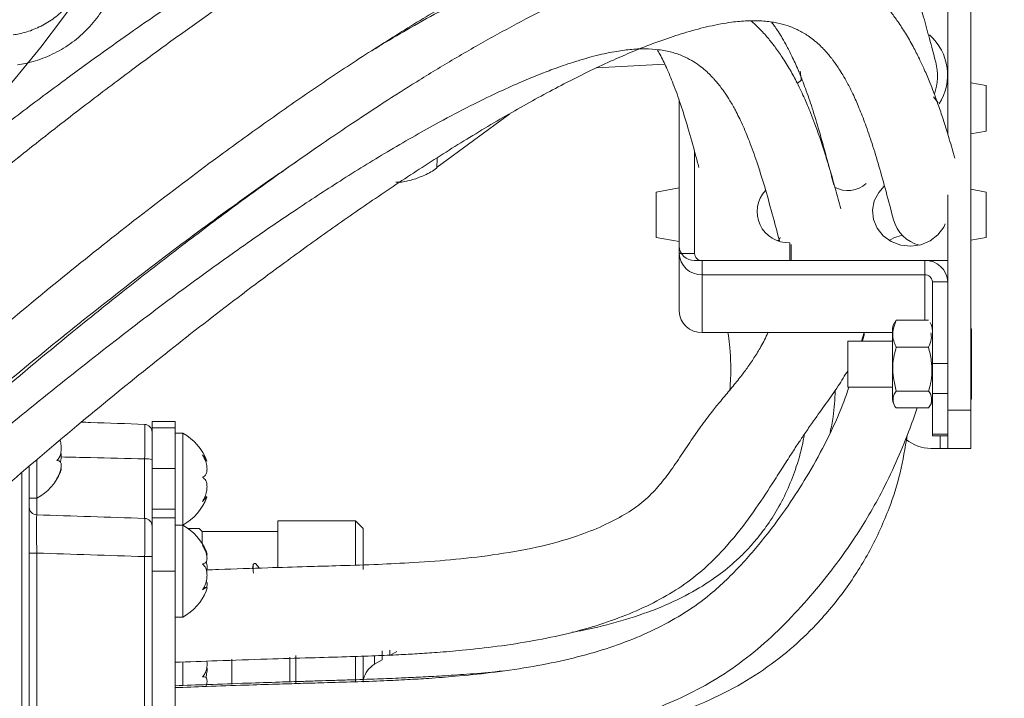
# Model space of a CAD drawing. Header units: millimetres. Extents: x 0 to 8410, y 0 to 5940.
# Tile 231 of 256: x 5464 to 5592, y 3603 to 3691. Entities that reach past the tile are written whole.
import ezdxf

# ---------------------------------------------------------------- set-up
doc = ezdxf.new("R2010")
doc.units = ezdxf.units.MM
doc.header["$LTSCALE"] = 10
doc.styles.add('SLDTEXTSTYLE0', font='TXT', dxfattribs={"width": 0.605})
doc.dimstyles.new('SLDDIMSTYLE0', dxfattribs={"dimtxt": 50, "dimasz": 50, "dimexe": 0, "dimexo": 0.0625, "dimgap": 12.5, "dimtad": 1, "dimtoh": 1, "dimdec": 1, "dimrnd": 1e-09, "dimzin": 12, "dimdsep": 46, "dimtxsty": 'SLDTEXTSTYLE0', "dimsah": 1, "dimcen": 0.09, "dimadec": 0, "dimazin": 0, "dimtfac": 1, "dimtofl": 0, "dimtmove": 0, "dimatfit": 3, "dimfxl": 0, "dimfrac": 2, "dimtolj": 1, "dimtzin": 12, "dimarcsym": 0})

# ---------------------------------------------------------------- blocks, each defined once
blk = doc.blocks.new('*D6')
at = {"color": 7, "linetype": 'Continuous', "lineweight": 0}
for p, q in [((5314.72, 3632.57), (5314.72, 4122.01)), ((6274.72, 3807.57), (6274.72, 4122.01)), ((6274.72, 4107.01), (5314.72, 4107.01))]:
    blk.add_line(p, q, dxfattribs=at)
for points in [[(5314.72, 4107.01), (5364.72, 4099.51), (5364.72, 4114.51)], [(6274.72, 4107.01), (6224.72, 4114.51), (6224.72, 4099.51)]]:
    blk.add_solid(points, dxfattribs=at)
at = {"color": 7, "linetype": 'Continuous', "lineweight": 0, "insert": (5737.44, 4171.46), "char_height": 50, "attachment_point": 1, "style": 'SLDTEXTSTYLE0'}
blk.add_mtext('960', dxfattribs=at)

msp = doc.modelspace()

# ---------------------------------------------------------------- linework, layer by layer
at = {"color": 7, "linetype": 'Continuous', "lineweight": 0}
for p, q in [((5584.724686, 3722.074759), (5584.724686, 3676.094177)), ((5587.724686, 3722.074759), (5587.724686, 3640.074759)), ((5538.956447, 3684.676148), (5547.852504, 3685.14237)), ((5589.724686, 3682.386627), (5587.724686, 3682.739281)), ((5589.724686, 3682.386627), (5589.724686, 3676.444589)), ((5583.493395, 3680.121879), (5582.879222, 3680.899216)), ((5583.322445, 3680.360697), (5582.879222, 3680.899216)), ((5549.724686, 3680.444858), (5549.724686, 3661.423373)), ((5549.724686, 3660.497238), (5549.724686, 3680.444858)), ((5518.169756, 3671.742105), (5527.653588, 3678.703274)), ((5587.724686, 3676.091935), (5589.724686, 3676.444589)), ((5551.724686, 3660.497238), (5551.724686, 3673.819587)), ((5518.142531, 3671.779032), (5518.138712, 3671.693028)), ((5549.724686, 3669.023588), (5546.724686, 3668.494607)), ((5546.724686, 3662.552569), (5546.724686, 3668.494607)), ((5584.724686, 3668.125407), (5584.724686, 3640.074759)), ((5589.724686, 3668.494607), (5587.724686, 3668.847261)), ((5589.724686, 3668.494607), (5589.724686, 3662.772024)), ((5589.724686, 3662.772024), (5589.724686, 3662.552569)), ((5546.724686, 3662.552569), (5549.724686, 3662.023588)), ((5562.761398, 3662.256927), (5562.570832, 3662.189503)), ((5564.135938, 3659.571103), (5564.135938, 3661.887493)), ((5564.335938, 3659.571103), (5564.335938, 3661.668234)), ((5587.724686, 3662.199915), (5589.724686, 3662.552569)), ((5549.724686, 3652.953378), (5549.724686, 3660.497238)), ((5551.724686, 3659.571103), (5564.135938, 3659.571103)), ((5581.724686, 3659.571103), (5552.724686, 3659.571103)), ((5564.335938, 3659.571103), (5584.724686, 3659.571103)), ((5581.724686, 3657.718834), (5552.724686, 3657.718834)), ((5582.724686, 3646.14215), (5582.724686, 3656.792699)), ((5578.019975, 3651.794295), (5577.82423, 3651.473553)), ((5578.019975, 3651.794295), (5582.229398, 3651.794295)), ((5577.524686, 3650.174974), (5552.724686, 3650.174974)), ((5573.48862, 3649.074759), (5573.852061, 3650.174974)), ((5577.524686, 3650.404886), (5577.524686, 3642.064478)), ((5587.824686, 3650.654288), (5587.724686, 3650.603336)), ((5587.824686, 3646.074759), (5587.824686, 3650.654288)), ((5577.524686, 3649.074759), (5571.724686, 3649.074759)), ((5571.724686, 3646.074759), (5571.724686, 3649.074759)), ((5578.019975, 3648.252484), (5582.229398, 3648.252484)), ((5571.724686, 3643.074759), (5571.724686, 3646.074759)), ((5582.724686, 3642.232167), (5582.724686, 3646.14215)), ((5587.824686, 3641.49523), (5587.824686, 3646.074759)), ((5571.724686, 3643.074759), (5577.524686, 3643.074759)), ((5578.019975, 3642.532948), (5582.229398, 3642.532948)), ((5582.724686, 3636.951466), (5582.724686, 3642.232167)), ((5577.524686, 3642.064478), (5577.524686, 3641.744632)), ((5587.724686, 3641.546183), (5587.824686, 3641.49523)), ((5578.019975, 3640.355224), (5582.229398, 3640.355224)), ((5584.724686, 3635.074759), (5584.724686, 3640.074759)), ((5587.724686, 3640.074759), (5587.724686, 3635.074759)), ((5484.024686, 3638.574759), (5481.024686, 3638.574759)), ((5481.024686, 3638.574759), (5481.024686, 3637.747481)), ((5484.024686, 3638.574759), (5484.024686, 3637.747481)), ((5481.024686, 3632.466909), (5481.024686, 3637.747481)), ((5484.024686, 3637.747481), (5484.024686, 3632.466909)), ((5485.024686, 3637.074759), (5484.024686, 3637.074759)), ((5485.024686, 3625.074759), (5485.024686, 3637.074759)), ((5582.724686, 3636.72987), (5582.724686, 3636.951466)), ((5582.724686, 3636.72987), (5584.724686, 3636.72987)), ((5583.724686, 3635.074759), (5582.544538, 3635.074759)), ((5584.724686, 3635.074759), (5583.724686, 3635.074759)), ((5587.724686, 3635.074759), (5584.724686, 3635.074759)), ((5466.024686, 3628.574759), (5466.024686, 3633.57122)), ((5465.024686, 3632.739956), (5465.024686, 3579.694294)), ((5481.024686, 3627.152492), (5481.024686, 3632.466909)), ((5484.024686, 3627.152492), (5484.024686, 3632.466909)), ((5465.024686, 3628.574759), (5466.024686, 3628.574759)), ((5488.167946, 3628.770362), (5487.901444, 3628.770362)), ((5481.024686, 3626.033134), (5481.024686, 3627.152492)), ((5484.024686, 3626.033134), (5484.024686, 3627.152492)), ((5481.024686, 3619.074759), (5481.024686, 3626.033134)), ((5484.024686, 3619.074759), (5484.024686, 3626.033134)), ((5507.524686, 3625.624759), (5497.424686, 3625.624759)), ((5497.424686, 3619.606911), (5497.424686, 3625.624493)), ((5508.524686, 3624.624759), (5507.524686, 3625.624759)), ((5507.524686, 3619.895785), (5507.524686, 3625.624493)), ((5485.024686, 3625.074759), (5484.024686, 3625.074759)), ((5485.024686, 3617.625438), (5485.024686, 3625.074759)), ((5485.717714, 3624.634759), (5485.917186, 3624.634759)), ((5485.917186, 3624.485577), (5485.917186, 3624.634759)), ((5487.544686, 3624.234759), (5487.144686, 3624.634759)), ((5497.424686, 3624.234759), (5487.544686, 3624.234759)), ((5487.544686, 3622.692435), (5487.544686, 3624.234759)), ((5508.524686, 3624.624512), (5508.524686, 3619.314569)), ((5481.024686, 3594.074759), (5481.024686, 3619.074759)), ((5484.024686, 3594.074759), (5484.024686, 3619.074759)), ((5494.216346, 3619.929687), (5494.128846, 3619.435402)), ((5485.024686, 3613.074759), (5485.024686, 3617.625438)), ((5488.095071, 3616.945399), (5487.79268, 3616.945399)), ((5484.024686, 3613.074759), (5485.024686, 3613.074759)), ((5512.024686, 3608.770093), (5512.024686, 3608.095551)), ((5491.434539, 3604.476878), (5491.434539, 3607.612735)), ((5498.9971, 3604.752141), (5498.9971, 3607.855756)), ((5499.745869, 3608.096188), (5499.745869, 3604.538298)), ((5507.524686, 3604.597007), (5507.524686, 3607.951207)), ((5508.524686, 3607.955601), (5508.524686, 3604.600422)), ((5510.024686, 3606.940785), (5511.024686, 3607.518135)), ((5511.024686, 3607.518135), (5511.024686, 3608.712244)), ((5512.024686, 3608.095485), (5512.924686, 3608.6151)), ((5485.024686, 3604.145998), (5485.024686, 3607.243813))]:
    msp.add_line(p, q, dxfattribs=at)
at = {"color": 8, "linetype": 'Continuous', "lineweight": 0}
for p, q in [((5549.724686, 3660.497238), (5551.724686, 3660.497238)), ((5552.724686, 3659.571103), (5552.724686, 3657.718834)), ((5581.724686, 3657.718834), (5581.724686, 3659.571103)), ((5552.724686, 3650.174974), (5552.724686, 3657.718834)), ((5581.724686, 3651.794295), (5581.724686, 3657.718834)), ((5584.724686, 3656.792699), (5582.724686, 3656.792699)), ((5582.724686, 3646.14215), (5584.724686, 3646.14215)), ((5584.724686, 3642.232167), (5582.724686, 3642.232167)), ((5584.724686, 3640.074759), (5587.724686, 3640.074759)), ((5481.024686, 3637.747481), (5484.024686, 3637.747481)), ((5582.724686, 3636.951466), (5584.724686, 3636.951466)), ((5583.724686, 3636.72987), (5583.724686, 3635.074759)), ((5480.059586, 3625.953246), (5480.059586, 3633.710599)), ((5464.059586, 3576.677694), (5464.059586, 3631.918284)), ((5484.024686, 3632.466909), (5481.024686, 3632.466909)), ((5465.989787, 3628.574759), (5465.989787, 3626.419275)), ((5484.024686, 3627.152492), (5481.024686, 3627.152492)), ((5484.024686, 3626.033134), (5481.024686, 3626.033134)), ((5465.989787, 3621.433266), (5465.024686, 3621.433266)), ((5465.989787, 3621.433266), (5465.989787, 3591.716253)), ((5480.059586, 3592.168313), (5480.059586, 3620.981206)), ((5481.024686, 3620.981206), (5480.059586, 3620.981206)), ((5484.024686, 3619.074759), (5481.024686, 3619.074759)), ((5494.125945, 3619.399297), (5494.214265, 3619.904048)), ((5510.024686, 3608.011641), (5510.024686, 3606.940785))]:
    msp.add_line(p, q, dxfattribs=at)
at = {"color": 7, "linetype": 'Continuous', "lineweight": 0, "flags": 128}
for points in [[(5565.488263, 3684.248397), (5565.631476, 3683.292645), (5565.63582, 3683.056405)], [(5565.11007, 3682.657079), (5565.487396, 3682.932164), (5565.746004, 3683.155411)], [(5576.445987, 3669.248153), (5575.72916, 3668.452831), (5575.157895, 3667.344775), (5574.92829, 3666.135442), (5575.057154, 3664.91337), (5575.535053, 3663.768028), (5576.327, 3662.783267), (5577.375015, 3662.031182), (5578.602373, 3661.566833), (5579.919217, 3661.424217), (5581.22914, 3661.613774), (5582.436243, 3662.121627), (5583.452151, 3662.910595), (5584.202489, 3663.922918), (5584.400142, 3664.337339)], [(5578.808756, 3662.857023), (5577.707425, 3662.510125), (5577.100246, 3662.189503)], [(5562.720483, 3662.135768), (5562.769483, 3662.27974), (5562.879926, 3662.562354)]]:
    msp.add_lwpolyline(points, dxfattribs=at)
at = {"color": 7, "linetype": 'Continuous', "lineweight": 0}
msp.add_circle((5313.365523, 3807.574759), 194.659913, dxfattribs=at)
for centre, radius, start, end in [((5577.742401, 3683.749048), 6.96504, 327.15360432, 48.48176268), ((5576.041219, 3683.600979), 7.351308, 341.28991182, 14.43258996), ((5571.70455, 3672.274116), 3.592841, 241.41629626, 311.84507128), ((5563.937924, 3665.9343), 4.051649, 137.21773482, 272.8012936), ((5582.187822, 3666.105481), 4.68494, 195.08531751, 255.7705858), ((5551.653549, 3661.500184), 1.930391, 182.28042066, 272.1118973), ((5552.61798, 3660.612454), 2.895587, 182.28042066, 272.1118973), ((5552.689118, 3660.535643), 0.965196, 182.28042066, 272.1118973), ((5581.831392, 3656.677483), 2.895587, 2.28042066, 92.1118973), ((5581.760255, 3656.754294), 0.965196, 2.28042066, 92.1118973), ((5552.61798, 3653.068595), 2.895587, 182.28042066, 272.1118973), ((5579.875483, 3650.404886), 2.350797, 152.44855554, 180), ((5580.37389, 3650.404886), 2.350797, 0, 27.56564219), ((5579.875483, 3641.744632), 2.350797, 180, 207.56564219), ((5580.37389, 3641.744632), 2.350797, 332.44855554, 0), ((5480.024686, 3637.209799), 1, 0, 88), ((5481.625705, 3630.95537), 7, 20.65968337, 60.95025276), ((5582.544538, 3640.074759), 5, 230, 270), ((5462.625705, 3634.694148), 7, 299.04974724, 337.26102477), ((5481.625705, 3631.194148), 7, 299.04974724, 339.37299727), ((5481.625705, 3618.95537), 7, 22.34797004, 60.95025276), ((5481.625705, 3619.194148), 7, 299.04974724, 337.72942847), ((5511.524686, 3604.342708), 3, 120, 167.74193734)]:
    msp.add_arc(centre, radius, start, end, dxfattribs=at)
at = {"color": 8, "linetype": 'Continuous', "lineweight": 0}
for centre, radius, start, end in [((5480.292662, 3631.245176), 2.476416, 72.80657794, 95.40057591), ((5466.023502, 3627.417522), 0.998816, 180.05994827, 268.06560641), ((5480.027379, 3624.956456), 0.997311, 0.13686557, 88.14936323)]:
    msp.add_arc(centre, radius, start, end, dxfattribs=at)
at = {"color": 7, "linetype": 'Continuous', "lineweight": 0}
for centre, major_axis, ratio, start_param, end_param in [((5493.029591, 3611.574759), (0.600988, 13.659924), 0.0756218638, 5.273008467, 5.3714707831), ((5497.150602, 3611.574759), (-8.129994, 13.597992), 0.1599119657, 5.2349145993, 5.2809484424)]:
    msp.add_ellipse(centre, major_axis=major_axis, ratio=ratio, start_param=start_param, end_param=end_param, dxfattribs=at)
for points, knots in [([(5583.159897, 3685.435676), (5582.890372, 3686.459074), (5582.376241, 3688.411257), (5581.617317, 3691.189782), (5580.901575, 3693.665339), (5580.206888, 3695.9072), (5579.541663, 3697.894091), (5578.918517, 3699.611207), (5578.384283, 3700.980194), (5577.926472, 3702.084326), (5577.486299, 3703.091999), (5577.017938, 3704.107927), (5576.472186, 3705.221388), (5575.842973, 3706.4194), (5575.127116, 3707.679213), (5574.372818, 3708.89631), (5573.630549, 3709.995291), (5572.959236, 3710.913942), (5572.341043, 3711.703276), (5571.688752, 3712.485674), (5570.889857, 3713.376515), (5569.839535, 3714.440027), (5568.555144, 3715.588624), (5567.1331, 3716.68582), (5565.607384, 3717.693841), (5564.086134, 3718.543573), (5562.499255, 3719.281474), (5560.875206, 3719.904841), (5559.039189, 3720.460596), (5556.450007, 3721.021936), (5553.212746, 3721.3523), (5549.508976, 3721.271428), (5545.975932, 3720.849378), (5542.431657, 3720.148116), (5538.678005, 3719.145313), (5534.625101, 3717.807712), (5530.207461, 3716.090846), (5525.454458, 3713.985926), (5520.464883, 3711.531898), (5515.36664, 3708.804681), (5510.281749, 3705.893596), (5505.369254, 3702.920976), (5500.795261, 3700.026481), (5496.624672, 3697.291768), (5492.55202, 3694.542369), (5488.214497, 3691.53307), (5483.330011, 3688.047489), (5477.867846, 3684.036158), (5471.872714, 3679.502281), (5465.526133, 3674.557013), (5457.4376, 3668.068979), (5447.743765, 3659.992973), (5436.494522, 3650.202656), (5425.394708, 3640.204347), (5416.243623, 3631.737747), (5409.061872, 3624.968177), (5403.784836, 3619.925927), (5398.589456, 3614.8908), (5393.482253, 3609.866503), (5388.46958, 3604.856164), (5383.545659, 3599.853533), (5378.525031, 3594.674564), (5373.165381, 3589.061084), (5367.250965, 3582.766776), (5360.752759, 3575.735962), (5353.713206, 3567.993192), (5346.177684, 3559.578876), (5338.1941, 3550.540657), (5329.827436, 3540.90516), (5321.119325, 3530.698074), (5315.343458, 3523.712123), (5312.372693, 3520.118961)], [0, 0, 0, 0, 0.0188588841, 0.0359742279, 0.0513430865, 0.0649656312, 0.0781522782, 0.0891552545, 0.0979790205, 0.1046275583, 0.1103626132, 0.1169480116, 0.1239468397, 0.1317122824, 0.1402447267, 0.1488979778, 0.1563825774, 0.1630052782, 0.1682752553, 0.1732171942, 0.1796569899, 0.1876276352, 0.1971244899, 0.206874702, 0.2155956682, 0.225103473, 0.2330140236, 0.2410191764, 0.2502201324, 0.2606115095, 0.2784224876, 0.2944247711, 0.3087302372, 0.323110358, 0.3379553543, 0.3534822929, 0.3698472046, 0.387051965, 0.4044532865, 0.4214410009, 0.4380319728, 0.4538852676, 0.4680437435, 0.4804561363, 0.4919099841, 0.5046744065, 0.5188847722, 0.5345289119, 0.5515932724, 0.5695953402, 0.5874536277, 0.6182451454, 0.6484085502, 0.6778461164, 0.7065030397, 0.7205596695, 0.7344521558, 0.7481903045, 0.7617802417, 0.7752248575, 0.7885265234, 0.8017671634, 0.8163920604, 0.8329333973, 0.8513719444, 0.8716827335, 0.8938316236, 0.917783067, 0.9435052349, 0.9709424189, 1, 1, 1, 1]), ([(5531.927961, 3716.718277), (5531.75013, 3716.693945), (5530.343827, 3716.501528), (5527.474988, 3715.765952), (5523.20738, 3714.469443), (5518.868348, 3712.816932), (5514.561469, 3710.948058), (5510.421347, 3708.96986), (5506.103374, 3706.736926), (5501.656868, 3704.279234), (5497.224481, 3701.686427), (5493.019847, 3699.107954), (5489.275125, 3696.723853), (5485.845219, 3694.475768), (5482.371593, 3692.14119), (5478.456575, 3689.441549), (5473.949166, 3686.247299), (5468.82384, 3682.509652), (5463.145127, 3678.244339), (5457.111889, 3673.576898), (5449.431402, 3667.465381), (5440.235907, 3659.884206), (5429.570756, 3650.716546), (5419.090416, 3641.337518), (5410.512442, 3633.344784), (5403.82385, 3626.929617), (5398.922841, 3622.144128), (5394.105004, 3617.358707), (5389.371049, 3612.579262), (5384.721491, 3607.811668), (5380.138663, 3603.040283), (5375.437144, 3598.067025), (5370.400364, 3592.645135), (5364.849513, 3586.546037), (5358.789551, 3579.724739), (5352.27687, 3572.184816), (5345.382887, 3563.935749), (5338.180405, 3554.997129), (5330.72974, 3545.396989), (5323.065115, 3535.169447), (5318.045079, 3528.149185), (5315.462426, 3524.537478)], [0, 0, 0, 0, 0.003589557, 0.0283864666, 0.0543333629, 0.0819733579, 0.1038435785, 0.1262879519, 0.1487397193, 0.1712032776, 0.1936272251, 0.2141189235, 0.2317467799, 0.2465068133, 0.2618466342, 0.2794941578, 0.2995615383, 0.3220324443, 0.3468849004, 0.373090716, 0.3990349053, 0.4437053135, 0.4873491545, 0.5298399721, 0.5711160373, 0.5913438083, 0.6113362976, 0.6311159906, 0.6506986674, 0.670094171, 0.6893077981, 0.7085841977, 0.7301073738, 0.7543938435, 0.7814342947, 0.8112145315, 0.8437126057, 0.8789045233, 0.9167533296, 0.9571721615, 1, 1, 1, 1]), ([(5325.214637, 3510.923626), (5326.824473, 3512.899527), (5329.903805, 3516.679074), (5334.414178, 3522.076111), (5338.540117, 3526.942182), (5342.374755, 3531.404856), (5345.852012, 3535.408241), (5348.909026, 3538.896758), (5351.370944, 3541.687837), (5353.428268, 3544.009271), (5355.356378, 3546.176675), (5357.892051, 3549.016429), (5361.227438, 3552.733082), (5365.408864, 3557.364712), (5371.782365, 3564.370838), (5380.164053, 3573.452101), (5390.482712, 3584.347806), (5400.716837, 3594.826655), (5410.935115, 3604.920631), (5421.165161, 3614.71857), (5431.425091, 3624.291335), (5441.647552, 3633.616081), (5451.747891, 3642.570705), (5461.605351, 3651.012805), (5471.158697, 3658.868403), (5480.482653, 3666.224161), (5488.637175, 3672.376641), (5495.756388, 3677.531811), (5501.928153, 3681.836346), (5508.167515, 3686.001894), (5514.477678, 3689.999413), (5520.744403, 3693.721691), (5526.028203, 3696.616017), (5530.206428, 3698.7261), (5533.256982, 3700.16289), (5535.850881, 3701.298477), (5538.125919, 3702.222044), (5540.502552, 3703.11114), (5543.132223, 3703.983635), (5546.010051, 3704.769645), (5548.457442, 3705.248091), (5550.40098, 3705.473355), (5551.894374, 3705.532894), (5553.231846, 3705.471654), (5554.381273, 3705.307683), (5555.318813, 3705.076794), (5555.99855, 3704.841785), (5556.514399, 3704.6243), (5557.004819, 3704.381942), (5557.531196, 3704.074387), (5558.094399, 3703.685839), (5558.65615, 3703.228943), (5559.15611, 3702.757361), (5559.565526, 3702.324811), (5559.883507, 3701.959996), (5560.141606, 3701.643522), (5560.376126, 3701.341537), (5560.65776, 3700.958095), (5560.916009, 3700.592015), (5561.080659, 3700.331441), (5561.125998, 3700.25969)], [0, 0, 0, 0, 0.01928718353, 0.03689296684, 0.05276367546, 0.06685853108, 0.08049866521, 0.09184052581, 0.10086084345, 0.10766010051, 0.11439204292, 0.1218702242, 0.13513592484, 0.15026191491, 0.16642778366, 0.20237525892, 0.23718318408, 0.27094208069, 0.30378695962, 0.33645570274, 0.3691702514, 0.40199061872, 0.43486383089, 0.46730126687, 0.4988650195, 0.53001239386, 0.56186853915, 0.58351025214, 0.60572307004, 0.62902198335, 0.65340473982, 0.67885493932, 0.7046863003, 0.72037170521, 0.73445403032, 0.74693817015, 0.75783365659, 0.76869905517, 0.78470005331, 0.80269916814, 0.82255977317, 0.83569806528, 0.84913204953, 0.86287332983, 0.87691675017, 0.88988664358, 0.90092898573, 0.90883761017, 0.91768478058, 0.92756273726, 0.93848651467, 0.95038647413, 0.96134206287, 0.96929439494, 0.97595794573, 0.98132113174, 0.98543482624, 0.99042527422, 0.99736350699, 1, 1, 1, 1]), ([(5560.626158, 3700.566965), (5560.577644, 3700.597053), (5559.972734, 3700.972215), (5558.692523, 3701.533016), (5556.822886, 3702.207738), (5555.043806, 3702.635463), (5553.444087, 3702.887404), (5551.923803, 3703.025721), (5550.224517, 3703.072786), (5548.143192, 3702.985104), (5545.615306, 3702.685011), (5542.637539, 3702.106829), (5539.456176, 3701.261157), (5536.338362, 3700.243683), (5533.403686, 3699.150342), (5530.379939, 3697.906061), (5526.98904, 3696.381502), (5523.127728, 3694.497307), (5518.994516, 3692.326015), (5514.914594, 3690.038603), (5511.814939, 3688.223701), (5510.111661, 3687.184444), (5509.648238, 3686.901686)], [0, 0, 0, 0, 0.0048821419, 0.0608748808, 0.1147928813, 0.1642874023, 0.2019232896, 0.236242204, 0.2758998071, 0.3236175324, 0.37935029, 0.441113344, 0.5078384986, 0.5660434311, 0.6162313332, 0.667917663, 0.7261025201, 0.7899182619, 0.8591998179, 0.9241878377, 0.9793732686, 1, 1, 1, 1]), ([(5585.654633, 3672.890621), (5585.598906, 3673.093707), (5585.307507, 3674.155649), (5584.778193, 3675.94363), (5584.089145, 3678.138625), (5583.462648, 3679.975794), (5582.912113, 3681.474884), (5582.449894, 3682.652657), (5582.049343, 3683.618589), (5581.595758, 3684.660554), (5581.002595, 3685.937257), (5580.192647, 3687.523724), (5579.260244, 3689.150589), (5578.307898, 3690.614512), (5577.523658, 3691.689627), (5576.886396, 3692.494344), (5576.278935, 3693.213731), (5575.499722, 3694.06411), (5574.496115, 3695.04789), (5573.322908, 3696.051553), (5572.078328, 3696.964362), (5570.848709, 3697.736973), (5569.678638, 3698.36568), (5568.500227, 3698.905476), (5567.274187, 3699.379251), (5565.872418, 3699.817735), (5563.59908, 3700.351534), (5560.504364, 3700.692425), (5556.649782, 3700.550327), (5552.86165, 3699.985808), (5548.907873, 3699.046054), (5544.559293, 3697.674004), (5539.965855, 3695.90352), (5535.20115, 3693.786568), (5530.410441, 3691.423717), (5525.474327, 3688.776247), (5520.52091, 3685.931966), (5515.750173, 3683.035256), (5511.377503, 3680.259508), (5507.228208, 3677.533105), (5502.887002, 3674.592346), (5497.892051, 3671.100519), (5492.126861, 3666.935595), (5485.616338, 3662.070743), (5478.591778, 3656.637407), (5470.144639, 3649.881593), (5460.497553, 3641.856752), (5449.723203, 3632.504423), (5439.134684, 3622.982293), (5430.44904, 3614.936651), (5423.653649, 3608.504499), (5418.669896, 3603.715239), (5413.767685, 3598.930556), (5408.949993, 3594.152315), (5404.220038, 3589.381852), (5399.55913, 3584.602332), (5394.771576, 3579.617698), (5389.336348, 3573.873171), (5383.001158, 3567.06566), (5375.699127, 3559.08326), (5367.686775, 3550.184437), (5358.990052, 3540.411633), (5349.684213, 3529.79941), (5339.848938, 3518.392268), (5333.281991, 3510.507462), (5329.894584, 3506.440269)], [0, 0, 0, 0, 0.0041367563, 0.0216312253, 0.0368794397, 0.049890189, 0.060502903, 0.0689825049, 0.0753504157, 0.0813194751, 0.0913428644, 0.1031121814, 0.1165216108, 0.1286034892, 0.1379279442, 0.1429818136, 0.1487324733, 0.1561148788, 0.1651145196, 0.1754798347, 0.1851931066, 0.1938029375, 0.2020131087, 0.2090130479, 0.2164310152, 0.2248371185, 0.2342220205, 0.2556697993, 0.2745591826, 0.2916984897, 0.3093921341, 0.3279184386, 0.3476475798, 0.3655295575, 0.3836189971, 0.4014292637, 0.4189675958, 0.4356003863, 0.4501513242, 0.4625925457, 0.4762800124, 0.492061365, 0.5099767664, 0.5300054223, 0.5516530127, 0.5731821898, 0.6049098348, 0.6359176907, 0.6661569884, 0.695572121, 0.7099828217, 0.7242138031, 0.7382780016, 0.7521866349, 0.7659493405, 0.779575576, 0.7932448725, 0.808512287, 0.8283751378, 0.8508133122, 0.8758151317, 0.9033432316, 0.9333172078, 0.9656032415, 1, 1, 1, 1]), ([(5337.856128, 3500.732309), (5339.992943, 3503.323218), (5344.019093, 3508.204966), (5349.817202, 3515.036153), (5354.660039, 3520.660364), (5358.581113, 3525.16233), (5361.628216, 3528.635236), (5364.107026, 3531.444756), (5366.155014, 3533.75673), (5368.028136, 3535.864752), (5369.986596, 3538.062407), (5372.144044, 3540.476203), (5375.01629, 3543.680469), (5378.629457, 3547.695806), (5382.916512, 3552.429901), (5387.281896, 3557.212879), (5393.566952, 3564.036849), (5401.764771, 3572.785189), (5411.917032, 3583.28836), (5421.948233, 3593.282945), (5431.897097, 3602.865686), (5441.801973, 3612.127541), (5451.711162, 3621.148186), (5461.535094, 3629.818629), (5471.141731, 3638.001572), (5480.447528, 3645.617278), (5489.511161, 3652.73638), (5497.41391, 3658.674126), (5504.294878, 3663.635895), (5510.270738, 3667.786636), (5516.35552, 3671.831794), (5522.560229, 3675.743445), (5528.74784, 3679.395411), (5533.963033, 3682.227804), (5538.071709, 3684.281069), (5541.053269, 3685.668917), (5543.583822, 3686.762571), (5545.820482, 3687.658076), (5548.188362, 3688.529721), (5550.84581, 3689.391911), (5553.775621, 3690.161598), (5556.419196, 3690.640772), (5558.678023, 3690.841288), (5560.569154, 3690.821684), (5562.229945, 3690.616155), (5563.593981, 3690.276211), (5564.555067, 3689.922408), (5565.275556, 3689.593063), (5565.907013, 3689.254549), (5566.575261, 3688.833555), (5567.267965, 3688.321509), (5567.932014, 3687.748218), (5568.500194, 3687.186113), (5568.950296, 3686.692779), (5569.295128, 3686.285243), (5569.575817, 3685.933087), (5569.847551, 3685.575452), (5570.173131, 3685.1245), (5570.588914, 3684.508809), (5571.093129, 3683.698673), (5571.70718, 3682.613886), (5572.419762, 3681.203033), (5573.214909, 3679.41051), (5574.051282, 3677.255173), (5574.915765, 3674.716602), (5575.803558, 3671.784991), (5576.720179, 3668.466694), (5577.340607, 3666.113835), (5577.664506, 3664.885507)], [0, 0, 0, 0, 0.021446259, 0.0404086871, 0.0567812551, 0.0682645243, 0.0779175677, 0.0857226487, 0.0916754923, 0.0971741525, 0.1032688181, 0.1099596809, 0.1172464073, 0.1298990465, 0.1433020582, 0.1565360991, 0.1695959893, 0.1999844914, 0.2293810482, 0.2579179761, 0.2855380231, 0.3132192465, 0.3409930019, 0.3688070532, 0.3962640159, 0.4230083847, 0.449379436, 0.4761930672, 0.4943060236, 0.5129232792, 0.5326049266, 0.5533448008, 0.5751269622, 0.597164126, 0.6104200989, 0.622260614, 0.6326918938, 0.6417653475, 0.6510385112, 0.6646293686, 0.6798608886, 0.6966004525, 0.7099881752, 0.7238691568, 0.7382752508, 0.7517857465, 0.7627895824, 0.7696798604, 0.7773730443, 0.7858827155, 0.7952244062, 0.8050575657, 0.8137304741, 0.8200255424, 0.82529703, 0.829533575, 0.833052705, 0.8378211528, 0.8441820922, 0.852154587, 0.8617612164, 0.8747732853, 0.8899906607, 0.9074489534, 0.9271760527, 0.9491860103, 0.9734721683, 1, 1, 1, 1]), ([(5570.794903, 3666.299054), (5570.766362, 3666.406517), (5570.512061, 3667.364015), (5570.041143, 3669.08248), (5569.390957, 3671.359851), (5568.738291, 3673.507965), (5568.093786, 3675.480111), (5567.4698, 3677.235953), (5566.941026, 3678.613845), (5566.495403, 3679.702333), (5566.075307, 3680.673378), (5565.620136, 3681.666944), (5564.998911, 3682.933687), (5564.190511, 3684.430012), (5563.221104, 3686.004428), (5562.247854, 3687.390333), (5561.247394, 3688.643364), (5560.236398, 3689.782978), (5559.462989, 3690.482195), (5559.108981, 3690.802244)], [0, 0, 0, 0, 0.0119922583, 0.1068515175, 0.192515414, 0.2689712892, 0.3519157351, 0.4205666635, 0.4750966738, 0.5156798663, 0.5503793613, 0.5900999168, 0.6348353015, 0.7043688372, 0.7765064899, 0.8384482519, 0.8900757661, 0.9496849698, 1, 1, 1, 1]), ([(5561.761231, 3690.640093), (5561.802363, 3690.586047), (5561.955247, 3690.385168), (5562.257135, 3689.962906), (5562.690862, 3689.319961), (5563.211793, 3688.480429), (5563.842299, 3687.364783), (5564.570594, 3685.921313), (5565.380674, 3684.095456), (5566.230745, 3681.907991), (5567.107812, 3679.339372), (5568.006922, 3676.380635), (5568.933455, 3673.038592), (5569.558162, 3670.672851), (5569.884219, 3669.438085)], [0, 0, 0, 0, 0.0105903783, 0.03936295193, 0.07745711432, 0.12499279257, 0.18211244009, 0.25932948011, 0.34950833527, 0.45286938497, 0.56958389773, 0.69973627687, 0.84328145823, 1, 1, 1, 1]), ([(5340.828636, 3505.845622), (5342.666914, 3508.453124), (5346.371199, 3513.707456), (5352.065666, 3521.471869), (5357.667743, 3528.8977), (5362.957085, 3535.710283), (5367.963637, 3541.998374), (5372.910211, 3548.064055), (5378.707325, 3555.001368), (5385.530097, 3562.934197), (5393.43871, 3571.829611), (5401.614548, 3580.726938), (5410.211649, 3589.789857), (5419.156853, 3598.916725), (5428.530656, 3608.109993), (5438.01284, 3617.001157), (5447.56514, 3625.54526), (5457.029987, 3633.660168), (5466.242261, 3641.258108), (5475.105401, 3648.296747), (5482.696223, 3654.079081), (5489.123932, 3658.790381), (5494.592355, 3662.664411), (5500.200647, 3666.488436), (5506.095548, 3670.326601), (5512.284914, 3674.128831), (5517.80041, 3677.269893), (5522.381817, 3679.677787), (5525.838963, 3681.367166), (5528.749557, 3682.684371), (5531.174086, 3683.69778), (5533.532336, 3684.606527), (5536.002636, 3685.460868), (5538.705058, 3686.248467), (5541.195728, 3686.796327), (5543.409637, 3687.102931), (5545.337794, 3687.191261), (5547.146368, 3687.070311), (5548.766201, 3686.750113), (5550.175947, 3686.260813), (5551.357134, 3685.665145), (5552.324869, 3685.026432), (5553.117529, 3684.384926), (5553.695226, 3683.838993), (5554.10212, 3683.41393), (5554.40676, 3683.075768), (5554.760603, 3682.659068), (5555.208547, 3682.089788), (5555.757225, 3681.32343), (5556.391903, 3680.333654), (5557.144756, 3679.005478), (5557.998152, 3677.263638), (5558.931606, 3675.030543), (5559.894714, 3672.3415), (5560.879848, 3669.180294), (5561.845238, 3665.729141), (5562.482858, 3663.318664), (5562.794353, 3662.141078)], [0, 0, 0, 0, 0.0217202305, 0.043768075, 0.0649981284, 0.0841445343, 0.1012944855, 0.1183252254, 0.135809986, 0.1606845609, 0.1866475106, 0.2130026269, 0.2385799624, 0.2668830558, 0.2950647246, 0.3233464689, 0.3517388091, 0.3801510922, 0.4080299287, 0.4351642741, 0.4618661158, 0.4794977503, 0.4969690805, 0.5154140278, 0.5356677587, 0.5576967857, 0.5814604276, 0.5972135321, 0.6112242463, 0.6235061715, 0.6340753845, 0.6431999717, 0.6559092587, 0.6700561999, 0.6856633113, 0.6986576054, 0.7126639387, 0.7277524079, 0.743902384, 0.759466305, 0.7735865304, 0.7865015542, 0.7977977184, 0.8071784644, 0.812215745, 0.8164432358, 0.8215211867, 0.8283746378, 0.8370403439, 0.8475635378, 0.8599970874, 0.8769922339, 0.8967440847, 0.9193155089, 0.9447394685, 0.9730036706, 1, 1, 1, 1]), ([(5546.865665, 3687.05528), (5546.980219, 3686.857353), (5547.405446, 3686.122645), (5548.116606, 3684.637758), (5549.022368, 3682.477923), (5549.954971, 3679.85762), (5550.912716, 3676.767911), (5551.689055, 3673.99325), (5552.153311, 3672.243276), (5552.296963, 3671.701794)], [0, 0, 0, 0, 0.04744541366, 0.17611833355, 0.32574117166, 0.49680769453, 0.68957572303, 0.90394776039, 1, 1, 1, 1]), ([(5371.273943, 3554.148543), (5372.084119, 3555.07721), (5374.665176, 3558.035755), (5379.102727, 3563.020665), (5386.025053, 3570.690459), (5394.478048, 3579.821917), (5404.442513, 3590.231024), (5414.304277, 3600.168521), (5424.091719, 3609.693525), (5433.854649, 3618.877556), (5443.646672, 3627.781479), (5453.366018, 3636.314298), (5462.871892, 3644.35755), (5472.069221, 3651.844111), (5480.988623, 3658.814634), (5488.45075, 3664.400415), (5494.577945, 3668.798702), (5498.026082, 3671.228939), (5499.805869, 3672.424739), (5499.990292, 3672.548648)], [0, 0, 0, 0, 0.02032782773, 0.06476039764, 0.10930800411, 0.18885596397, 0.26628347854, 0.34138990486, 0.41400064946, 0.48675140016, 0.55977070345, 0.63294793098, 0.70520705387, 0.77558066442, 0.84478111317, 0.91449893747, 0.95454291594, 0.99528971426, 1, 1, 1, 1]), ([(5512.801711, 3669.761252), (5512.987455, 3669.764211), (5513.717797, 3669.775843), (5515.004821, 3670.067599), (5516.599544, 3670.685108), (5517.66963, 3671.247693), (5518.139394, 3671.655345), (5518.157503, 3671.67106)], [0, 0, 0, 0, 0.0982595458, 0.3863547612, 0.6767255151, 0.9875376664, 1, 1, 1, 1]), ([(5578.019975, 3651.794295), (5577.883838, 3651.441609), (5577.513725, 3650.482768), (5577.545276, 3649.254223), (5577.924428, 3648.454112), (5578.019975, 3648.252484)], [0, 0, 0, 0, 0.3032411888, 0.824416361, 1, 1, 1, 1]), ([(5561.298621, 3650.174974), (5561.293281, 3650.161933), (5561.043576, 3649.552106), (5560.434642, 3648.425679), (5559.550914, 3646.94128), (5558.619139, 3645.584675), (5557.60324, 3644.237555), (5556.453026, 3642.820264), (5555.234514, 3641.371007), (5554.176428, 3640.082875), (5553.273852, 3638.914372), (5552.345095, 3637.650324), (5551.210655, 3636.012372), (5549.853636, 3633.966151), (5548.40613, 3631.845298), (5546.815859, 3629.826563), (5544.962437, 3627.990527), (5542.605889, 3626.397802), (5539.758081, 3624.925019), (5535.931782, 3623.415926), (5531.086439, 3622.09949), (5525.514688, 3621.151989), (5519.946011, 3620.525433), (5514.774995, 3620.155938), (5509.79094, 3619.927655), (5505.368539, 3619.785291), (5500.765325, 3619.657434), (5495.674778, 3619.502618), (5491.293756, 3619.356603), (5488.616062, 3619.260432), (5488.071657, 3619.24088)], [0, 0, 0, 0, 0.0008369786, 0.0391381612, 0.0713677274, 0.0992523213, 0.1247337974, 0.1549193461, 0.186381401, 0.2111802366, 0.2291961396, 0.2489658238, 0.2811641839, 0.3205718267, 0.3582275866, 0.3905248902, 0.4230422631, 0.4544289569, 0.4878988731, 0.5247663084, 0.5800636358, 0.6370955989, 0.6908565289, 0.7438662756, 0.7881995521, 0.8360768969, 0.8725571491, 0.9221052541, 0.9841631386, 1, 1, 1, 1]), ([(5556.08647, 3650.174974), (5556.16116, 3649.65622), (5556.329322, 3648.488257), (5556.448876, 3646.536542), (5556.464375, 3644.527006), (5556.372415, 3643.215539), (5556.335423, 3642.687988)], [0, 0, 0, 0, 0.2418193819, 0.5444510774, 0.8167509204, 1, 1, 1, 1]), ([(5573.876372, 3650.174974), (5573.852465, 3650.015955), (5573.799743, 3649.665268), (5573.692172, 3649.283444), (5573.633379, 3649.074759)], [0, 0, 0, 0, 0.45345162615, 1, 1, 1, 1]), ([(5582.229398, 3648.252484), (5582.385935, 3648.605585), (5582.663897, 3649.232582), (5582.579901, 3649.878691), (5582.543208, 3650.160936)], [0, 0, 0, 0, 0.56316097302, 1, 1, 1, 1]), ([(5578.019975, 3642.532948), (5577.883838, 3643.102487), (5577.513725, 3644.650883), (5577.545276, 3646.634814), (5577.924428, 3647.926882), (5578.019975, 3648.252484)], [0, 0, 0, 0, 0.3032411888, 0.824416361, 1, 1, 1, 1]), ([(5582.229398, 3648.252484), (5582.365535, 3647.682945), (5582.735648, 3646.134549), (5582.704097, 3644.150618), (5582.324945, 3642.85855), (5582.229398, 3642.532948)], [0, 0, 0, 0, 0.3032411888, 0.824416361, 1, 1, 1, 1]), ([(5484.024686, 3607.196898), (5485.846634, 3607.263335), (5489.851109, 3607.409357), (5495.736698, 3607.608636), (5501.361707, 3607.776149), (5506.067089, 3607.904865), (5509.905528, 3608.034545), (5512.975571, 3608.167939), (5515.642586, 3608.312703), (5518.396107, 3608.49621), (5521.879608, 3608.789146), (5526.093613, 3609.259483), (5530.702621, 3609.966186), (5535.184569, 3610.902054), (5539.365271, 3612.066453), (5543.250263, 3613.470126), (5546.844416, 3615.137613), (5550.14834, 3617.098909), (5553.47587, 3619.699891), (5556.62207, 3623.039857), (5559.466458, 3626.823683), (5561.561659, 3629.995328), (5563.142384, 3632.481717), (5564.298424, 3634.295346), (5565.320665, 3635.853709), (5566.280121, 3637.272829), (5567.448403, 3638.951404), (5568.838888, 3640.89899), (5570.388662, 3643.047712), (5571.306536, 3644.560144), (5571.724686, 3645.249153)], [0, 0, 0, 0, 0.0464830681, 0.1021655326, 0.15014228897, 0.18995517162, 0.22217614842, 0.24809427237, 0.26835692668, 0.2903528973, 0.31853971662, 0.35764696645, 0.39880237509, 0.43812100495, 0.47556620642, 0.51134749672, 0.54621621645, 0.58096249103, 0.61633346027, 0.66605511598, 0.71738164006, 0.76858222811, 0.79880856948, 0.82655482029, 0.85029584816, 0.87030533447, 0.89449452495, 0.93326172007, 0.96959648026, 1, 1, 1, 1]), ([(5571.857513, 3643.080525), (5571.604891, 3642.336729), (5570.814461, 3640.009458), (5569.035849, 3636.204693), (5566.729815, 3631.933104), (5564.193682, 3627.924937), (5561.322961, 3623.971833), (5557.92988, 3619.914282), (5554.293196, 3616.349826), (5550.556562, 3613.63157), (5546.989392, 3611.633167), (5543.199345, 3609.969897), (5539.130352, 3608.579268), (5534.742519, 3607.429883), (5530.045362, 3606.513508), (5525.275066, 3605.835145), (5520.930094, 3605.389391), (5517.322338, 3605.113303), (5514.217699, 3604.927849), (5510.975602, 3604.775394), (5507.331158, 3604.644288), (5503.706848, 3604.539685), (5500.32318, 3604.446092), (5496.91582, 3604.343944), (5492.832947, 3604.211566), (5488.432959, 3604.058776), (5485.384143, 3603.947174), (5484.024686, 3603.897411)], [0, 0, 0, 0, 0.02437418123, 0.07626459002, 0.12680149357, 0.17231504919, 0.22322500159, 0.28079580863, 0.33825607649, 0.37876417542, 0.41819299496, 0.45724203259, 0.49731692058, 0.53924123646, 0.58314989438, 0.6288529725, 0.6707816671, 0.70189825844, 0.72698807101, 0.75499275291, 0.78967257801, 0.82553298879, 0.85292677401, 0.88108734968, 0.9175948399, 0.96325582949, 1, 1, 1, 1]), ([(5570.059026, 3642.642857), (5570.014809, 3641.485932), (5569.944727, 3639.652267), (5569.549733, 3637.821515), (5569.403955, 3637.14585)], [0, 0, 0, 0, 0.6309362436, 1, 1, 1, 1]), ([(5578.019975, 3642.532948), (5577.893194, 3642.358399), (5577.634333, 3642.002005), (5577.610641, 3641.334703), (5577.648962, 3640.770577), (5577.960692, 3640.421591), (5578.019975, 3640.355224)], [0, 0, 0, 0, 0.244942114, 0.5001210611, 0.9049374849, 1, 1, 1, 1]), ([(5582.229398, 3640.355224), (5582.356179, 3640.529773), (5582.615039, 3640.886167), (5582.638732, 3641.553469), (5582.600411, 3642.117595), (5582.28868, 3642.466581), (5582.229398, 3642.532948)], [0, 0, 0, 0, 0.244942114, 0.5001210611, 0.9049374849, 1, 1, 1, 1]), ([(5488.08593, 3594.544656), (5488.818818, 3594.571442), (5491.929618, 3594.68514), (5497.046098, 3594.854542), (5503.037795, 3595.021381), (5507.938568, 3595.161108), (5511.807192, 3595.307287), (5514.941164, 3595.460608), (5517.903946, 3595.640305), (5521.25894, 3595.894246), (5526.052664, 3596.364528), (5531.935324, 3597.179718), (5538.491127, 3598.528484), (5544.156653, 3600.184212), (5549.015549, 3602.082711), (5553.189646, 3604.152652), (5557.177329, 3606.668887), (5560.928832, 3609.67056), (5564.396434, 3613.054699), (5567.504049, 3616.565238), (5570.188994, 3619.938924), (5572.394091, 3623.051882), (5574.324961, 3626.106144), (5576.18807, 3629.4293), (5577.985532, 3633.183698), (5579.554932, 3636.933048), (5580.3941, 3639.318601), (5580.758753, 3640.355224)], [0, 0, 0, 0, 0.01860573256, 0.07897350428, 0.12985731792, 0.17061673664, 0.20333114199, 0.22811024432, 0.25031033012, 0.27876367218, 0.31368869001, 0.37304060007, 0.43055360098, 0.48592205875, 0.52638927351, 0.56763693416, 0.61018677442, 0.65433650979, 0.70020157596, 0.74549321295, 0.78604509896, 0.82168632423, 0.85303129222, 0.88801924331, 0.92926909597, 0.96926446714, 1, 1, 1, 1]), ([(5471.810428, 3638.497257), (5472.211857, 3638.483239), (5474.961532, 3638.387218), (5477.711279, 3638.291195), (5480.059586, 3638.20919)], [0, 0, 0, 0, 0.1459917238, 1, 1, 1, 1]), ([(5481.024686, 3637.209799), (5481.024686, 3637.203766), (5481.024686, 3637.181065), (5481.024686, 3636.862443), (5481.024686, 3636.062626), (5481.024686, 3634.939686), (5481.024686, 3634.053842), (5481.024686, 3633.610926)], [0, 0, 0, 0, 0.0829507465, 0.3121245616, 0.5413331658, 0.770669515, 1, 1, 1, 1]), ([(5469.00913, 3636.13225), (5469.011211, 3636.12805), (5469.110918, 3635.926815), (5469.180997, 3635.42635), (5469.199491, 3634.746065), (5469.053251, 3634.135154), (5468.840463, 3633.739346), (5468.672071, 3633.564386), (5468.617367, 3633.507549)], [0, 0, 0, 0, 0.0047887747, 0.2294726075, 0.4546955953, 0.6681149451, 0.8921851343, 1, 1, 1, 1]), ([(5487.544686, 3594.272576), (5488.669931, 3594.313183), (5492.326959, 3594.445156), (5498.080553, 3594.638696), (5504.355445, 3594.825136), (5509.386445, 3594.983793), (5513.081263, 3595.126863), (5515.908353, 3595.256537), (5518.390205, 3595.386013), (5521.225496, 3595.557605), (5524.562708, 3595.804142), (5529.468254, 3596.262551), (5535.777706, 3597.099043), (5543.253322, 3598.602018), (5549.922229, 3600.624213), (5555.59193, 3603.08711), (5560.181557, 3605.752036), (5564.173399, 3608.763889), (5567.963574, 3612.376723), (5571.501472, 3616.66417), (5574.704689, 3621.744861), (5577.040765, 3626.865363), (5578.656261, 3631.915508), (5579.177161, 3635.138851), (5579.442997, 3636.783853)], [0, 0, 0, 0, 0.0291130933, 0.09461706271, 0.1488192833, 0.19135144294, 0.22474257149, 0.24446970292, 0.26460975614, 0.28909887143, 0.31807916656, 0.35143074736, 0.41717712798, 0.48404918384, 0.55166788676, 0.60187951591, 0.65009290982, 0.69618969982, 0.73977707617, 0.79564551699, 0.85143218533, 0.90793560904, 0.95301583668, 1, 1, 1, 1]), ([(5535.779065, 3611.117141), (5536.27581, 3611.203877), (5538.426953, 3611.579487), (5542.145669, 3612.536854), (5546.783392, 3614.076918), (5550.901377, 3615.976715), (5554.276496, 3618.059818), (5556.634999, 3619.937976), (5558.33143, 3621.566527), (5559.712353, 3623.084222), (5561.166489, 3624.951507), (5562.643125, 3627.252792), (5563.97848, 3629.892675), (5565.102883, 3632.895758), (5565.777967, 3635.263438), (5565.997297, 3636.648619), (5566.038727, 3636.910275)], [0, 0, 0, 0, 0.0327333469, 0.1417508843, 0.2508711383, 0.354890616, 0.4448030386, 0.5208320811, 0.5637929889, 0.6097341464, 0.6664633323, 0.734302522, 0.8094457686, 0.8857543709, 0.9784194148, 1, 1, 1, 1]), ([(5469.075124, 3633.300061), (5469.109584, 3633.436646), (5469.201124, 3633.799471), (5469.21121, 3634.261427), (5469.146052, 3634.518595), (5469.131822, 3634.574759)], [0, 0, 0, 0, 0.3205904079, 0.8516209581, 1, 1, 1, 1]), ([(5468.617367, 3633.507549), (5468.765253, 3633.491816), (5469.021491, 3633.464556), (5469.19099, 3633.116865), (5469.196971, 3632.648314), (5469.053977, 3632.066203), (5468.840402, 3631.553535), (5468.67206, 3631.252284), (5468.617367, 3631.154409)], [0, 0, 0, 0, 0.2355529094, 0.4081362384, 0.5811337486, 0.74506347, 0.9171728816, 1, 1, 1, 1]), ([(5488.167946, 3633.399117), (5488.175697, 3633.401199), (5488.193611, 3633.406011), (5488.050738, 3633.632614), (5487.840753, 3633.930812), (5487.672147, 3634.150573), (5487.617367, 3634.221972)], [0, 0, 0, 0, 0.2298712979, 0.5312729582, 0.8477138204, 1, 1, 1, 1]), ([(5487.617367, 3634.221972), (5487.765262, 3633.934686), (5488.021507, 3633.436929), (5488.190996, 3632.682542), (5488.196966, 3632.094599), (5488.053962, 3631.649028), (5487.840386, 3631.415835), (5487.672052, 3631.345138), (5487.617367, 3631.322171)], [0, 0, 0, 0, 0.235567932, 0.4081499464, 0.5811460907, 0.7450757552, 0.9171864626, 1, 1, 1, 1]), ([(5468.617367, 3631.154409), (5468.766075, 3631.397044), (5469.02373, 3631.817439), (5469.184794, 3632.248855), (5469.212017, 3632.450928), (5469.146196, 3632.45639), (5469.13182, 3632.457583)], [0, 0, 0, 0, 0.37422265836, 0.64838603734, 0.92320730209, 1, 1, 1, 1]), ([(5487.617367, 3631.322171), (5487.765262, 3631.200583), (5488.021507, 3630.989916), (5488.190996, 3630.402552), (5488.196966, 3629.771924), (5488.053962, 3629.09537), (5487.840386, 3628.559303), (5487.672052, 3628.2692), (5487.617367, 3628.174959)], [0, 0, 0, 0, 0.2355677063, 0.4081497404, 0.5811459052, 0.7450755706, 0.9171862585, 1, 1, 1, 1]), ([(5487.617367, 3628.174959), (5487.763768, 3628.338741), (5488.017434, 3628.622521), (5488.189166, 3628.796013), (5488.175822, 3628.749257), (5488.170046, 3628.729022)], [0, 0, 0, 0, 0.4363555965, 0.7560616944, 1, 1, 1, 1]), ([(5481.024686, 3624.958838), (5481.024686, 3624.936693), (5481.024686, 3624.853363), (5481.024686, 3624.433054), (5481.024686, 3623.527557), (5481.024686, 3622.329905), (5481.024686, 3621.430769), (5481.024686, 3620.981206)], [0, 0, 0, 0, 0.082950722, 0.3121245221, 0.5413331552, 0.7706695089, 1, 1, 1, 1]), ([(5485.917186, 3624.634759), (5486.105948, 3624.634759), (5486.765601, 3624.634759), (5487.24248, 3624.634759), (5487.130543, 3624.634759), (5487.123959, 3624.634759)], [0, 0, 0, 0, 0.273931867, 0.9572931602, 1, 1, 1, 1]), ([(5487.617367, 3622.471116), (5487.765262, 3622.184794), (5488.021507, 3621.688708), (5488.190996, 3621.001044), (5488.196966, 3620.506493), (5488.053962, 3620.179261), (5487.840386, 3620.051578), (5487.672052, 3620.043418), (5487.617367, 3620.040767)], [0, 0, 0, 0, 0.2355677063, 0.4081497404, 0.5811459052, 0.7450755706, 0.9171862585, 1, 1, 1, 1]), ([(5488.095071, 3621.227701), (5488.12216, 3621.222595), (5488.206607, 3621.206679), (5488.192235, 3621.387323), (5488.055293, 3621.739307), (5487.840241, 3622.129724), (5487.672016, 3622.387406), (5487.617367, 3622.471116)], [0, 0, 0, 0, 0.1213022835, 0.3781432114, 0.6215234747, 0.8770498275, 1, 1, 1, 1]), ([(5488.114171, 3619.074759), (5488.133395, 3619.141775), (5488.208121, 3619.402272), (5488.20482, 3619.862761), (5488.122726, 3620.217114), (5488.093525, 3620.343159)], [0, 0, 0, 0, 0.1824463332, 0.7091936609, 1, 1, 1, 1]), ([(5487.617367, 3620.040767), (5487.765253, 3619.867602), (5488.021491, 3619.567562), (5488.19099, 3618.882677), (5488.196971, 3618.200476), (5488.053977, 3617.512934), (5487.840402, 3616.996841), (5487.67206, 3616.730835), (5487.617367, 3616.644411)], [0, 0, 0, 0, 0.2355529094, 0.4081362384, 0.5811337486, 0.74506347, 0.9171728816, 1, 1, 1, 1]), ([(5494.125945, 3619.399297), (5494.125653, 3619.406689), (5494.125175, 3619.418784), (5494.129536, 3619.430272), (5494.131231, 3619.434739)], [0, 0, 0, 0, 0.6111866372, 1, 1, 1, 1]), ([(5494.605648, 3619.991723), (5494.597672, 3620.00108), (5494.576363, 3620.026079), (5494.526147, 3620.056398), (5494.45799, 3620.074682), (5494.386291, 3620.073922), (5494.319296, 3620.05471), (5494.263871, 3620.019101), (5494.2262, 3619.970731), (5494.214518, 3619.92986), (5494.214299, 3619.907502), (5494.214265, 3619.904048)], [0, 0, 0, 0, 0.0777330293, 0.207687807, 0.3362897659, 0.4636062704, 0.5904079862, 0.717737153, 0.8463322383, 0.9762603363, 1, 1, 1, 1]), ([(5488.114169, 3616.922449), (5488.133397, 3616.992419), (5488.208123, 3617.264355), (5488.204817, 3617.590219), (5488.122724, 3617.749653), (5488.093525, 3617.80636)], [0, 0, 0, 0, 0.1824889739, 0.7092328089, 1, 1, 1, 1]), ([(5487.617367, 3616.644411), (5487.765758, 3616.758082), (5488.022863, 3616.955031), (5488.187213, 3616.952314), (5488.207731, 3616.806956), (5488.124383, 3616.610867), (5488.095138, 3616.542065)], [0, 0, 0, 0, 0.3491677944, 0.6049754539, 0.8613969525, 1, 1, 1, 1]), ([(5488.156858, 3607.345943), (5488.160242, 3607.331155), (5488.21556, 3607.089461), (5488.187476, 3606.601537), (5488.056633, 3605.979336), (5487.840096, 3605.560861), (5487.671981, 3605.371572), (5487.617367, 3605.31008)], [0, 0, 0, 0, 0.0186938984, 0.3055269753, 0.577327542, 0.8626925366, 1, 1, 1, 1]), ([(5488.027336, 3605.22183), (5488.080363, 3605.426643), (5488.191117, 3605.85442), (5488.216688, 3606.345246), (5488.16667, 3606.564798), (5488.1644, 3606.574759)], [0, 0, 0, 0, 0.46721075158, 0.97582746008, 1, 1, 1, 1]), ([(5526.793332, 3606.088772), (5526.44672, 3606.044609), (5524.876505, 3605.844542), (5522.204252, 3605.65523), (5518.962485, 3605.428528), (5516.122445, 3605.2746), (5513.32212, 3605.142055), (5510.226458, 3605.018031), (5507.241618, 3604.9164), (5504.689566, 3604.836687), (5502.689733, 3604.775944), (5500.375617, 3604.70545), (5497.280247, 3604.606795), (5493.11798, 3604.468186), (5488.580384, 3604.310458), (5485.434871, 3604.197188), (5484.024686, 3604.146406)], [0, 0, 0, 0, 0.0247263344, 0.1120148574, 0.1881531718, 0.2531447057, 0.3115056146, 0.3845974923, 0.470052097, 0.520480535, 0.5632069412, 0.6099892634, 0.6823995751, 0.7798160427, 0.9012879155, 1, 1, 1, 1]), ([(5487.617367, 3605.31008), (5487.765476, 3605.311702), (5488.022093, 3605.314512), (5488.18936, 3605.008935), (5488.202811, 3604.583848), (5488.095689, 3604.216956), (5488.045031, 3604.043452)], [0, 0, 0, 0, 0.3199105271, 0.5542839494, 0.789219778, 1, 1, 1, 1])]:
    msp.add_open_spline(points, degree=3, knots=knots, dxfattribs=at)
at = {"color": 8, "linetype": 'Continuous', "lineweight": 0}
for points, knots in [([(5462.921435, 3688.973724), (5463.183203, 3689.01681), (5464.108168, 3689.169054), (5465.653203, 3689.653592), (5467.472534, 3690.567556), (5469.112099, 3691.79709), (5470.536004, 3693.297628), (5471.683739, 3695.030888), (5472.525646, 3696.939582), (5473.054618, 3698.966441), (5473.119851, 3700.355613), (5473.152468, 3701.050227)], [0, 0, 0, 0, 0.0461102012, 0.1629318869, 0.2797589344, 0.3986015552, 0.5174576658, 0.6379159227, 0.7583894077, 0.8791897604, 1, 1, 1, 1]), ([(5477.150032, 3701.050227), (5477.104648, 3700.131922), (5477.013884, 3698.295357), (5476.302876, 3695.615787), (5475.175398, 3693.093153), (5473.640265, 3690.800714), (5471.739052, 3688.816414), (5469.550517, 3687.188984), (5467.124666, 3685.977997), (5465.064927, 3685.334575), (5463.83211, 3685.13118), (5463.483113, 3685.073601)], [0, 0, 0, 0, 0.12019117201, 0.24037660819, 0.36062476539, 0.48086422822, 0.59993984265, 0.71900789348, 0.83634024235, 0.95366962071, 1, 1, 1, 1]), ([(5518.191718, 3672.951284), (5518.186933, 3672.829974), (5518.166233, 3672.305225), (5518.147787, 3671.898553), (5518.143842, 3671.808825), (5518.142531, 3671.779032)], [0, 0, 0, 0, 0.1672560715, 0.7234961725, 1, 1, 1, 1]), ([(5480.059586, 3633.710599), (5480.062745, 3634.264145), (5480.069064, 3635.371303), (5480.072499, 3636.774776), (5480.070799, 3637.774572), (5480.065412, 3638.173065), (5480.060809, 3638.201606), (5480.059586, 3638.20919)], [0, 0, 0, 0, 0.2293183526, 0.4586641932, 0.6878859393, 0.9170570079, 1, 1, 1, 1]), ([(5480.059586, 3633.710599), (5477.711295, 3633.765437), (5474.080861, 3633.850216), (5470.450441, 3633.932615), (5469.168303, 3633.961716)], [0, 0, 0, 0, 0.64683486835, 1, 1, 1, 1]), ([(5465.989787, 3626.419275), (5465.988186, 3626.39012), (5465.98312, 3626.297883), (5465.97764, 3625.747946), (5465.976181, 3624.61691), (5465.979946, 3623.119362), (5465.986506, 3621.995316), (5465.989787, 3621.433266)], [0, 0, 0, 0, 0.1035431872, 0.3275638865, 0.5516095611, 0.7757940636, 1, 1, 1, 1]), ([(5465.989787, 3626.419275), (5468.331429, 3626.341051), (5473.021354, 3626.184381), (5477.711295, 3626.030364), (5480.059586, 3625.953246)], [0, 0, 0, 0, 0.4992921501, 1, 1, 1, 1]), ([(5480.059586, 3620.981206), (5480.062745, 3621.543071), (5480.069062, 3622.666869), (5480.072499, 3624.163742), (5480.0708, 3625.295625), (5480.065413, 3625.821209), (5480.060809, 3625.925525), (5480.059586, 3625.953246)], [0, 0, 0, 0, 0.22931836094, 0.45866420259, 0.68788597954, 0.91705703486, 1, 1, 1, 1]), ([(5480.059586, 3620.981206), (5477.711286, 3621.0557), (5473.021292, 3621.204479), (5468.331421, 3621.357075), (5465.989787, 3621.433266)], [0, 0, 0, 0, 0.500704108, 1, 1, 1, 1])]:
    msp.add_open_spline(points, degree=3, knots=knots, dxfattribs=at)

# ---------------------------------------------------------------- dimensions: what is measured, and where the dimension line sits
at = {"color": 7, "linetype": 'Continuous', "lineweight": 0}
dim = msp.add_linear_dim(base=(5314.724686, 4107.006598), p1=(6274.724686, 3807.574759), p2=(5314.724686, 3632.574759), dimstyle='SLDDIMSTYLE0', dxfattribs=at)
dim.commit()
dim.dimension.update_dxf_attribs({"geometry": '*D6', "text_midpoint": (5794.724686, 4107.006598), "dimtype": 160})

doc.saveas('drawing.dxf')
